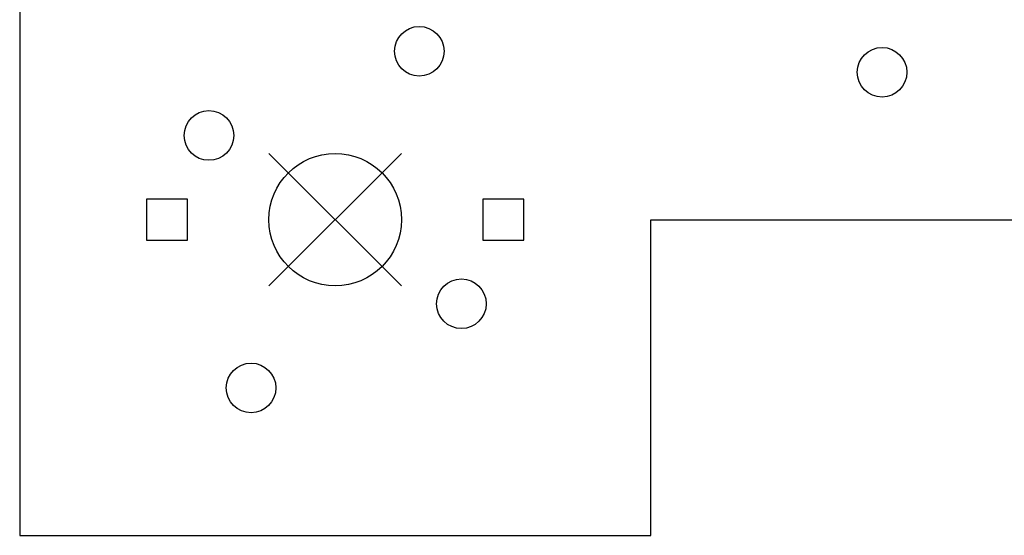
# Model space of a CAD drawing. Extents: x 3.76 to 8.81, y -6.2 to -1.61.
# Tile 2 of 5: x 3.84 to 5.01, y -4.42 to -3.81. Entities that reach past the tile are written whole.
import ezdxf

# ---------------------------------------------------------------- set-up
doc = ezdxf.new("R2010")
doc.units = 0
doc.header["$MEASUREMENT"] = 0
doc.layers.add('BLACK', color=7, linetype='CONTINUOUS')

msp = doc.modelspace()

# ---------------------------------------------------------------- linework, layer by layer
at = {"layer": 'BLACK', "linetype": 'CONTINUOUS'}
for p, q in [((3.8375, -2.1687), (3.8375, -4.4188)), ((4.1338, -3.965), (4.2912, -4.1225)), ((4.2912, -3.965), (4.1338, -4.1225)), ((4.0369, -4.0194), (3.9881, -4.0194)), ((3.9881, -4.0194), (3.9881, -4.0681)), ((4.0369, -4.0681), (4.0369, -4.0194)), ((4.4369, -4.0194), (4.3881, -4.0194)), ((4.3881, -4.0194), (4.3881, -4.0681)), ((4.4369, -4.0681), (4.4369, -4.0194)), ((4.5875, -4.4188), (4.5875, -4.0438)), ((4.5875, -4.0438), (5.3375, -4.0438)), ((3.9881, -4.0681), (4.0369, -4.0681)), ((4.3881, -4.0681), (4.4369, -4.0681)), ((3.8375, -4.4188), (4.5875, -4.4188))]:
    msp.add_line(p, q, dxfattribs=at)
at = {"layer": 'BLACK'}
for centre, radius in [((4.3125, -3.8438), 0.0295), ((4.8625, -3.8687), 0.0295), ((4.0625, -3.9438), 0.0295), ((4.2125, -4.0438), 0.0787), ((4.3625, -4.1437), 0.0295), ((4.1125, -4.2437), 0.0295)]:
    msp.add_circle(centre, radius, dxfattribs=at)

doc.saveas('drawing.dxf')
